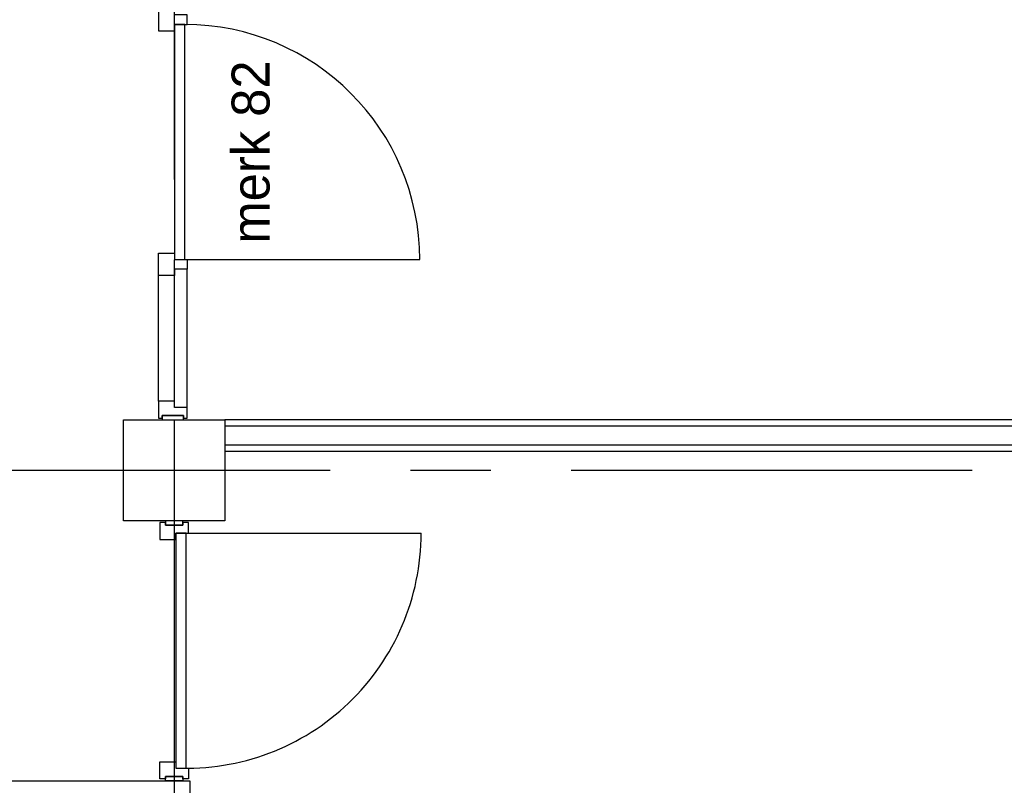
# Model space of a CAD drawing. Header units: millimetres. Extents: x -3528 to 120637, y -25886 to 25397.
# Tile 10 of 20: x 108139 to 112034, y -15157 to -12127. Entities that reach past the tile are written whole.
import ezdxf

# ---------------------------------------------------------------- set-up
doc = ezdxf.new("R2010")
doc.units = ezdxf.units.MM
doc.header["$LTSCALE"] = 50
doc.header["$MEASUREMENT"] = 0
doc.linetypes.add('CENTER', pattern=[50.8, 31.75, -6.35, 6.35, -6.35])
for name, color, linetype in [('AL22----_BINNENWAND', 2, 'CONTINUOUS'), ('AL28----_CONSTRUCTIES', 4, 'CONTINUOUS'), ('AL32----_BINNENKOZIJN', 1, 'CONTINUOUS'), ('AL32----_BINNENKOZIJN_MERKCODE', 1, 'CONTINUOUS'), ('BL$7----_STRAMIEN', 8, 'CONTINUOUS')]:
    doc.layers.add(name, color=color, linetype=linetype)
doc.styles.add('00_100', font='B-GBP.shx', dxfattribs={"height": 120})

msp = doc.modelspace()

# ---------------------------------------------------------------- linework, layer by layer
at = {"layer": 'AL22----_BINNENWAND'}
for p, q in [((114115, -13710.4), (108950, -13710.4)), ((114125, -13735.4), (108950, -13735.4)), ((114125, -13810.4), (108950, -13810.4)), ((114125, -13835.4), (108950, -13835.4)), ((106675.5, -15138.4), (108812.5, -15138.4)), ((108812.5, -15138.4), (108812.5, -20160.4))]:
    msp.add_line(p, q, dxfattribs=at)
at = {"layer": 'AL28----_CONSTRUCTIES'}
msp.add_lwpolyline([(108550, -13710.4), (108950, -13710.4), (108950, -14110.4), (108550, -14110.4), (108550, -13710.4)], dxfattribs=at)
at = {"layer": 'AL32----_BINNENKOZIJN', "linetype": 'Continuous'}
for p, q in [((108791.5, -13076.4), (109721.5, -13076.4)), ((108797, -14159.4), (109727, -14159.4))]:
    msp.add_line(p, q, dxfattribs=at)
at = {"layer": 'AL32----_BINNENKOZIJN'}
for p, q in [((108801.5, -13661.4), (108801.5, -13114.4)), ((108687.5, -13636.4), (108687.5, -13139.4)), ((108751.5, -13636.4), (108751.5, -13139.4)), ((108687.5, -15138.4), (108812.5, -15138.4))]:
    msp.add_line(p, q, dxfattribs=at)
for points in [[(108801.5, -12108.4), (108751.5, -12108.4), (108751.5, -12083.4), (108687.5, -12083.4), (108687.5, -12171.4), (108751.5, -12171.4), (108751.5, -12146.4), (108801.5, -12146.4)], [(108801.5, -13114.4), (108751.5, -13114.4), (108751.5, -13139.4), (108687.5, -13139.4), (108687.5, -13051.4), (108751.5, -13051.4), (108751.5, -13076.4), (108801.5, -13076.4)], [(108786.5, -13703.4), (108801.5, -13703.4), (108801.5, -13661.4), (108751.5, -13661.4), (108751.5, -13636.4), (108687.5, -13636.4), (108687.5, -13703.4), (108702.5, -13703.4), (108702.5, -13693.4), (108786.5, -13693.4)], [(108702.5, -13710.4), (108786.5, -13710.4), (108786.5, -13693.4), (108702.5, -13693.4)], [(108693, -14117.4), (108693, -14184.4), (108757, -14184.4), (108757, -14159.4), (108807, -14159.4), (108807, -14117.4), (108784, -14117.4), (108784, -14127.4), (108716, -14127.4), (108716, -14117.4)], [(108716, -14110.4), (108716, -14127.4), (108784, -14127.4), (108784, -14110.4)], [(108693, -15131.4), (108693, -15064.4), (108757, -15064.4), (108757, -15089.4), (108807, -15089.4), (108807, -15131.4), (108784, -15131.4), (108784, -15121.4), (108716, -15121.4), (108716, -15131.4)], [(108716, -15138.4), (108716, -15121.4), (108784, -15121.4), (108784, -15138.4)]]:
    msp.add_lwpolyline(points, close=True, dxfattribs=at)
at = {"layer": 'AL32----_BINNENKOZIJN', "linetype": 'Continuous'}
for points in [[(108751.5, -12146.4), (108751.5, -13076.4), (108791.5, -13076.4), (108791.5, -12146.4)], [(108757, -14159.4), (108757, -15089.4), (108797, -15089.4), (108797, -14159.4)]]:
    msp.add_lwpolyline(points, close=True, dxfattribs=at)
msp.add_arc((108791.5, -13076.4), 930, 0, 90, dxfattribs=at)
at = {"layer": 'AL32----_BINNENKOZIJN'}
msp.add_arc((108797, -14159.4), 930, 267.5349, 0, dxfattribs=at)
at = {"layer": 'BL$7----_STRAMIEN', "linetype": 'CENTER'}
for p, q in [((108750, 24388.1), (108750, -24827)), ((90000, -13910.1), (119627.7, -13910.1))]:
    msp.add_line(p, q, dxfattribs=at)

# ---------------------------------------------------------------- texts
at = {"layer": 'AL32----_BINNENKOZIJN_MERKCODE', "style": '00_100'}
msp.add_text('merk 82', height=150, rotation=90, dxfattribs=at).set_placement((109127.2, -13013.2))

doc.saveas('drawing.dxf')
